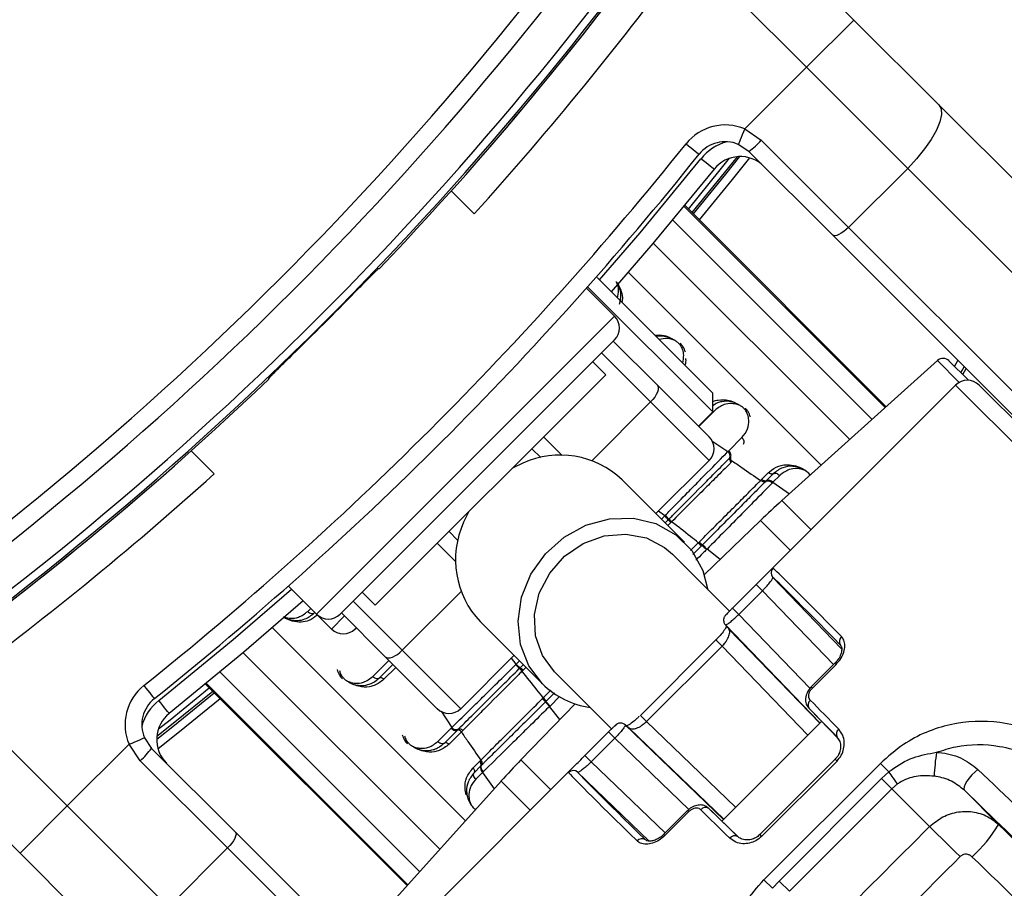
# Paper-space layout '2.5M DUO In-Ground Anchor' of a CAD drawing. Header units: millimetres. Extents: x 20 to 19291, y 40 to 15516.
# Tile 73 of 105: x 6973 to 7091, y 15157 to 15260. Entities that reach past the tile are written whole.
import ezdxf

# ---------------------------------------------------------------- set-up
doc = ezdxf.new("R2010")
doc.units = ezdxf.units.MM

psp = doc.layouts.new('2.5M DUO In-Ground Anchor')

# ---------------------------------------------------------------- linework, layer by layer
at = {"color": 7, "linetype": 'Continuous', "lineweight": 25, "ltscale": 2}
for p, q in [((7058.38, 15274.92), (7072.84, 15260.46)), ((7067.18, 15254.81), (7053.17, 15268.82)), ((7072.84, 15260.46), (7067.18, 15254.81)), ((7072.84, 15260.46), (7083, 15250.31)), ((7059.8, 15247.43), (7067.18, 15254.81)), ((7079.28, 15242.71), (7067.18, 15254.81)), ((7083, 15250.31), (7142.97, 15190.33)), ((7059.8, 15247.43), (7061.77, 15246.08)), ((7060.29, 15244.73), (7059.02, 15245.58)), ((7061.77, 15246.08), (7072.2, 15235.64)), ((7070.31, 15234.71), (7060.29, 15244.73)), ((7072.2, 15235.64), (7079.28, 15242.71)), ((7139.25, 15182.74), (7079.28, 15242.71)), ((7024.71, 15240.01), (7027.45, 15237.26)), ((7076.71, 15214.19), (7052.61, 15238.29)), ((7072.2, 15235.64), (7132.18, 15175.67)), ((7130.28, 15174.74), (7070.31, 15234.71)), ((7016.01, 15230.71), (7016.11, 15230.71)), ((7042.14, 15229.64), (7055.96, 15215.82)), ((7044.23, 15225.01), (7040.86, 15228.38)), ((7040.99, 15228.53), (7055.96, 15213.56)), ((7011.42, 15189.38), (7044.23, 15222.19)), ((7044.08, 15222.04), (7049.32, 15216.81)), ((7043.17, 15218.01), (7041.61, 15219.57)), ((7082.84, 15219.71), (7064.23, 15202.95)), ((7084.21, 15219.67), (7086.54, 15217.35)), ((7085.86, 15218.03), (7086.27, 15218.75)), ((7002.89, 15217.49), (7002.89, 15217.59)), ((7043.17, 15218.01), (7015.59, 15190.44)), ((7049.32, 15216.81), (7055.54, 15210.59)), ((7085, 15216.77), (7062.38, 15194.15)), ((7135.1, 15169.5), (7087.83, 15216.77)), ((7055.96, 15213.56), (7055.96, 15215.82)), ((7055.54, 15207.76), (7048.54, 15214.76)), ((7054.27, 15211.86), (7055.96, 15213.56)), ((7057.88, 15208.93), (7059.46, 15210.5)), ((7035.4, 15208.1), (7034.33, 15209.17)), ((7057.79, 15208.83), (7057.88, 15208.93)), ((6996.34, 15206.15), (6993.59, 15208.9)), ((7055.54, 15207.76), (7049.18, 15201.4)), ((7058.01, 15208.07), (7058.1, 15208.17)), ((7058.26, 15207.63), (7058.17, 15207.54)), ((7058.32, 15207.69), (7058.26, 15207.63)), ((7052.58, 15197.99), (7045.12, 15205.45)), ((7061.69, 15205.36), (7061.84, 15205.51)), ((7061.84, 15205.51), (7062.65, 15206.31)), ((7063.2, 15206.17), (7062.39, 15205.36)), ((7063.98, 15205.98), (7063.16, 15205.15)), ((7062.39, 15205.36), (7062.3, 15205.27)), ((7063.16, 15205.15), (7063.07, 15205.06)), ((7050.22, 15201.14), (7050.29, 15201.2)), ((7050.28, 15200.29), (7050.65, 15200.66)), ((7050.65, 15200.66), (7050.71, 15200.72)), ((7050.71, 15200.72), (7050.75, 15200.77)), ((7051.01, 15200.38), (7050.95, 15200.32)), ((7051.05, 15200.43), (7051.01, 15200.38)), ((7061.67, 15200.57), (7054.97, 15194.1)), ((7024.43, 15199.28), (7025.5, 15198.2)), ((7054.24, 15197.91), (7054.28, 15197.94)), ((7054.28, 15197.94), (7054.34, 15198)), ((7054.67, 15197.59), (7054.63, 15197.55)), ((7054.73, 15197.65), (7054.67, 15197.59)), ((7055.28, 15197.15), (7055.22, 15197.09)), ((7058.02, 15189.67), (7051.14, 15196.55)), ((7071.37, 15185.24), (7063.16, 15193.76)), ((7005.22, 15192.74), (7008.59, 15189.38)), ((7061.15, 15192.92), (7058.32, 15190.09)), ((7061.9, 15192.17), (7061.15, 15192.92)), ((7014.03, 15191.99), (7015.59, 15190.44)), ((7059.07, 15189.34), (7061.9, 15192.17)), ((7059.07, 15189.34), (7058.32, 15190.09)), ((7008.59, 15189.38), (7010.37, 15187.59)), ((7016.79, 15184.28), (7011.56, 15189.52)), ((7013.34, 15187.73), (7013.2, 15187.59)), ((7028.15, 15188.48), (7035.61, 15181.02)), ((7057.48, 15188.09), (7068.79, 15176.35)), ((7056.34, 15186.29), (7047.31, 15177.26)), ((7057.09, 15185.54), (7048.06, 15176.51)), ((7023.01, 15178.06), (7016.79, 15184.28)), ((7018.85, 15185.06), (7025.84, 15178.06)), ((7032.2, 15184.43), (7025.84, 15178.06)), ((7016.1, 15181.73), (7017.73, 15183.35)), ((7032.4, 15183.31), (7032.46, 15183.38)), ((7032.94, 15182.95), (7033.31, 15183.32)), ((7070.57, 15183.49), (7067.75, 15180.66)), ((7067.88, 15180.53), (7070.71, 15183.36)), ((7032.83, 15182.85), (7032.88, 15182.89)), ((7032.88, 15182.89), (7032.94, 15182.95)), ((7033.22, 15182.59), (7033.18, 15182.55)), ((7033.28, 15182.65), (7033.22, 15182.59)), ((7037.05, 15182.47), (7043.88, 15175.64)), ((6995.32, 15180.99), (7019.41, 15156.89)), ((7067.75, 15180.66), (7067.75, 15180.66)), ((6964.78, 15180.43), (6978.79, 15166.42)), ((7039.51, 15178.63), (7033.03, 15171.93)), ((7035.6, 15179.26), (7035.66, 15179.32)), ((7035.66, 15179.32), (7035.7, 15179.36)), ((7036.01, 15178.93), (7035.95, 15178.87)), ((7036.05, 15178.97), (7036.01, 15178.93)), ((7036.51, 15178.38), (7036.45, 15178.32)), ((7071.04, 15174.4), (7067.48, 15178.09)), ((7045.51, 15176.12), (7057.25, 15164.81)), ((7068.98, 15176.53), (7057.07, 15164.62)), ((6973.14, 15160.76), (6958.68, 15175.22)), ((7023.1, 15174.14), (7024.68, 15175.72)), ((7023.88, 15173.95), (7025.43, 15175.5)), ((7025.91, 15175.28), (7024.44, 15173.81)), ((7025.43, 15175.5), (7025.53, 15175.59)), ((7026.07, 15175.43), (7025.91, 15175.28)), ((7040.68, 15172.45), (7043.51, 15175.28)), ((7044.26, 15174.53), (7043.51, 15175.28)), ((6986.18, 15173.8), (6978.79, 15166.42)), ((6987.52, 15171.83), (6986.18, 15173.8)), ((6988.02, 15174.58), (6988.87, 15173.31)), ((7044.26, 15174.53), (7041.43, 15171.7)), ((6988.87, 15173.31), (6998.89, 15163.3)), ((7041.43, 15171.7), (7040.68, 15172.45)), ((6997.96, 15161.4), (6987.52, 15171.83)), ((7027.29, 15170.96), (7028.09, 15171.76)), ((7028.09, 15171.76), (7028.18, 15171.85)), ((7028.18, 15171.85), (7028.24, 15171.91)), ((7028.33, 15171.3), (7028.24, 15171.21)), ((7028.39, 15171.36), (7028.33, 15171.3)), ((7070.61, 15172.02), (7061.58, 15162.99)), ((7070.83, 15171.8), (7061.8, 15162.77)), ((7062.09, 15157.59), (7076.02, 15171.51)), ((7077.04, 15170.49), (7076.02, 15171.51)), ((7039.45, 15171.22), (7016.83, 15148.6)), ((7028.24, 15171.21), (7027.43, 15170.4)), ((7028.45, 15170.44), (7027.63, 15169.62)), ((7028.54, 15170.53), (7028.45, 15170.44)), ((7048.38, 15162.22), (7039.84, 15170.44)), ((7076.16, 15169.7), (7077.04, 15170.49)), ((7030.65, 15169.38), (7013.89, 15150.76)), ((7063.9, 15157.44), (7076.16, 15169.7)), ((7076.16, 15169.7), (7077.38, 15168.47)), ((7078.06, 15169.05), (7077.38, 15168.47)), ((7077.38, 15168.47), (7065.13, 15156.22)), ((7081.9, 15163.96), (7077.38, 15168.47)), ((7090.14, 15164.2), (7086.05, 15168.3)), ((6973.14, 15160.76), (6978.79, 15166.42)), ((6978.79, 15166.42), (6990.89, 15154.33)), ((7052.94, 15165.86), (7050.11, 15163.03)), ((7053.07, 15165.72), (7050.24, 15162.89)), ((7052.94, 15165.86), (7052.94, 15165.86)), ((7059.02, 15162.74), (7055.51, 15166.12)), ((6998.89, 15163.3), (7058.86, 15103.32)), ((6983.3, 15150.6), (6973.14, 15160.76)), ((6997.96, 15161.4), (6990.89, 15154.33)), ((7057.93, 15101.42), (6997.96, 15161.4)), ((7063.11, 15156.57), (7062.09, 15157.59)), ((7063.11, 15156.57), (7063.9, 15157.44)), ((7063.9, 15157.44), (7065.13, 15156.22))]:
    psp.add_line(p, q, dxfattribs=at)
at = {"color": 8, "linetype": 'Continuous', "lineweight": 25, "ltscale": 2}
for p, q in [((7052.52, 15238.17), (7076.6, 15214.09)), ((7076.71, 15214.19), (7052.61, 15238.29)), ((7075.03, 15212.68), (7051.17, 15236.54)), ((7072.34, 15210.26), (7048.84, 15233.76)), ((7068.94, 15207.2), (7045.86, 15230.28)), ((7008.59, 15189.38), (7044.23, 15225.01)), ((7048.54, 15214.76), (7042.67, 15220.63)), ((7085.44, 15217.1), (7082.84, 15219.71)), ((7084.88, 15219.01), (7085.29, 15219.73)), ((7086.02, 15219), (7085.61, 15218.28)), ((7085, 15216.77), (7134.02, 15167.74)), ((7048.54, 15214.76), (7041.52, 15207.73)), ((7056.21, 15213.75), (7054.29, 15211.84)), ((7035.74, 15210.59), (7037.96, 15208.37)), ((7055.85, 15210.12), (7057.79, 15208.83)), ((7063.16, 15205.15), (7065.13, 15203.77)), ((7064.23, 15202.95), (7067.7, 15199.48)), ((7050.22, 15201.14), (7049.49, 15201.71)), ((7049.83, 15200.74), (7050.22, 15201.14)), ((7050.95, 15200.32), (7050.6, 15199.97)), ((7065.24, 15197.01), (7061.67, 15200.57)), ((7025.23, 15195.64), (7023.01, 15197.86)), ((7053.32, 15196.98), (7054.24, 15197.91)), ((7054.63, 15197.55), (7053.58, 15196.5)), ((7056.84, 15195.9), (7055.28, 15197.15)), ((7025.87, 15192.08), (7018.85, 15185.06)), ((7061.9, 15192.17), (7070.41, 15183.33)), ((7012.97, 15190.93), (7018.85, 15185.06)), ((7007.54, 15189.7), (7007.9, 15190.06)), ((7010.37, 15187.59), (7011.93, 15189.15)), ((7067.59, 15180.5), (7059.07, 15189.34)), ((7003.33, 15187.74), (7026.4, 15164.66)), ((7068.77, 15176.32), (7057.9, 15187.59)), ((7057.09, 15185.54), (7056.34, 15186.29)), ((7057.09, 15185.54), (7067.34, 15174.9)), ((6999.84, 15184.76), (7023.34, 15161.26)), ((7015.32, 15181.92), (7017.24, 15183.84)), ((7032.46, 15183.38), (7031.89, 15184.11)), ((7070.57, 15183.49), (7070.71, 15183.36)), ((6997.06, 15182.43), (7020.92, 15158.57)), ((7018.07, 15183), (7016.66, 15181.59)), ((7033.63, 15183), (7033.28, 15182.65)), ((6995.32, 15180.99), (7019.41, 15156.89)), ((7019.51, 15157), (6995.43, 15181.08)), ((7067.75, 15180.66), (7067.88, 15180.53)), ((7035.7, 15179.36), (7036.62, 15180.28)), ((7037.05, 15179.96), (7036.05, 15178.97)), ((7037.65, 15179.52), (7036.51, 15178.38)), ((7037.7, 15176.76), (7036.45, 15178.32)), ((7023.48, 15177.75), (7024.77, 15175.81)), ((7048.06, 15176.51), (7047.31, 15177.26)), ((7048.06, 15176.51), (7058.7, 15166.26)), ((7057.28, 15164.83), (7046.01, 15175.7)), ((7053.12, 15165.99), (7044.26, 15174.53)), ((7036.59, 15168.36), (7033.03, 15171.93)), ((7041.43, 15171.7), (7050.27, 15163.19)), ((7070.61, 15172.02), (7070.83, 15171.8)), ((7028.45, 15170.44), (7029.83, 15168.47)), ((7030.65, 15169.38), (7034.13, 15165.9)), ((7052.94, 15165.86), (7053.07, 15165.72)), ((7050.24, 15162.89), (7050.11, 15163.03)), ((7061.58, 15162.99), (7061.8, 15162.77))]:
    psp.add_line(p, q, dxfattribs=at)
at = {"color": 7, "linetype": 'Continuous', "lineweight": 25, "ltscale": 2, "flags": 128}
for points in [[(7083, 15250.31), (7083.27, 15249.82), (7083.31, 15249.14), (7083.12, 15248.28), (7082.71, 15247.28), (7082.09, 15246.18), (7081.29, 15245.03), (7080.34, 15243.86), (7079.28, 15242.71)], [(7059.8, 15247.43), (7059.65, 15247.07), (7059.5, 15246.72), (7059.37, 15246.4), (7059.25, 15246.12), (7059.15, 15245.89), (7059.08, 15245.72), (7059.04, 15245.62), (7059.02, 15245.58)], [(7052.78, 15245.65), (7053.08, 15245.4), (7053.37, 15245.17), (7053.64, 15244.95), (7053.88, 15244.76), (7054.07, 15244.61), (7054.22, 15244.49), (7054.31, 15244.42), (7054.34, 15244.4)], [(7053.65, 15237.25), (7057.52, 15242), (7059.2, 15244.12)], [(7056.12, 15242.61), (7056.09, 15242.64), (7056, 15242.71), (7055.86, 15242.83), (7055.66, 15242.98), (7055.43, 15243.17), (7055.16, 15243.39), (7054.86, 15243.62), (7054.56, 15243.86)], [(7056.12, 15242.61), (7048.79, 15233.7), (7043.83, 15227.95)], [(7072.2, 15235.64), (7071.92, 15235.38), (7071.63, 15235.14), (7071.34, 15234.94), (7071.06, 15234.79), (7070.81, 15234.68), (7070.6, 15234.64), (7070.43, 15234.65), (7070.31, 15234.71)], [(7049.32, 15216.81), (7049.42, 15216.66), (7049.46, 15216.46), (7049.44, 15216.21), (7049.36, 15215.94), (7049.22, 15215.65), (7049.04, 15215.35), (7048.81, 15215.04), (7048.54, 15214.76)], [(7033.25, 15207.43), (7032.1, 15206.88), (7031.95, 15206.8)], [(7026.8, 15201.65), (7026.72, 15201.5), (7026.17, 15200.36)], [(7035.61, 15181.02), (7033.98, 15183.19), (7032.98, 15185.75), (7032.69, 15188.54), (7033.11, 15191.4), (7034.22, 15194.14), (7035.95, 15196.58), (7038.19, 15198.59), (7040.81, 15200.02), (7043.63, 15200.79), (7046.48, 15200.85), (7049.18, 15200.2), (7051.56, 15198.88), (7053.47, 15196.97), (7054.79, 15194.59), (7055.39, 15192.3)], [(7037.05, 15182.47), (7035.6, 15184.43), (7034.79, 15186.78), (7034.66, 15189.33), (7035.23, 15191.89), (7036.47, 15194.27), (7038.26, 15196.3), (7040.49, 15197.83), (7042.99, 15198.74), (7045.56, 15198.96), (7048.03, 15198.49), (7050.21, 15197.35), (7051.14, 15196.55)], [(7007, 15190.96), (6999.9, 15184.81), (6990.99, 15177.48)], [(7016.79, 15184.28), (7016.95, 15184.18), (7017.15, 15184.14), (7017.39, 15184.16), (7017.66, 15184.24), (7017.95, 15184.38), (7018.26, 15184.56), (7018.56, 15184.79), (7018.85, 15185.06)], [(6987.95, 15180.83), (6988.2, 15180.52), (6988.43, 15180.23), (6988.65, 15179.96), (6988.84, 15179.72), (6988.99, 15179.53), (6989.11, 15179.38), (6989.18, 15179.29), (6989.2, 15179.26)], [(6989.48, 15174.4), (6991.6, 15176.08), (6996.35, 15179.95)], [(6990.99, 15177.48), (6990.96, 15177.51), (6990.89, 15177.6), (6990.78, 15177.74), (6990.62, 15177.94), (6990.43, 15178.17), (6990.22, 15178.44), (6989.98, 15178.74), (6989.74, 15179.04)], [(7045.51, 15176.12), (7045.39, 15176.22), (7045.31, 15176.26)], [(6986.18, 15173.8), (6986.53, 15173.95), (6986.88, 15174.1), (6987.2, 15174.23), (6987.48, 15174.35), (6987.71, 15174.45), (6987.88, 15174.52), (6987.98, 15174.56), (6988.02, 15174.58)], [(7087.68, 15170.79), (7087.31, 15170.48), (7086.94, 15170.13), (7086.61, 15169.75), (7086.33, 15169.37), (7086.13, 15169.01), (7086.01, 15168.7), (7085.98, 15168.46), (7086.05, 15168.3)], [(6998.89, 15163.3), (6998.96, 15163.17), (6998.97, 15163), (6998.92, 15162.79), (6998.82, 15162.54), (6998.66, 15162.26), (6998.46, 15161.98), (6998.22, 15161.68), (6997.96, 15161.4)], [(7085.53, 15160.36), (7084.95, 15160.94), (7084.38, 15161.51), (7083.82, 15162.06), (7083.31, 15162.57), (7082.85, 15163.02), (7082.46, 15163.41), (7082.14, 15163.73), (7081.9, 15163.96)]]:
    psp.add_lwpolyline(points, dxfattribs=at)
at = {"color": 8, "linetype": 'Continuous', "lineweight": 25, "ltscale": 2, "flags": 128}
for points in [[(7042.42, 15229.37), (7047.27, 15235), (7054.56, 15243.86)], [(7053.06, 15237.84), (7056.87, 15242.52), (7057.97, 15243.91)], [(7058.87, 15244.1), (7057.32, 15242.16), (7053.48, 15237.42)], [(7060.35, 15243.96), (7058.3, 15241.38), (7054.36, 15236.54)], [(6989.74, 15179.04), (6998.61, 15186.34), (7005.59, 15192.38)], [(6996.18, 15180.13), (6991.44, 15176.28), (6989.5, 15174.73)], [(6989.69, 15175.63), (6991.08, 15176.73), (6995.76, 15180.54)], [(6997.06, 15179.24), (6992.22, 15175.3), (6989.64, 15173.25)]]:
    psp.add_lwpolyline(points, dxfattribs=at)
at = {"color": 7, "linetype": 'Continuous', "lineweight": 25, "ltscale": 4}
for centre, radius, start, end in [((6917.23, 15316.37), 200, 335.6403, 135), ((6917.23, 15316.37), 198, 335.8585, 135), ((6917.23, 15316.37), 195.21, 336.1709, 135), ((6726.73, 15506.87), 392.33, 303.6328, 326.3672), ((6726.73, 15506.87), 394.42, 303.6328, 326.3672), ((6726.73, 15506.87), 398.86, 303.6328, 326.3672), ((6726.73, 15506.87), 399.78, 303.6328, 326.3672), ((6726.73, 15506.87), 400, 316.3385, 326.3672), ((6726.73, 15506.87), 400, 319.1474, 326.3672), ((6727.56, 15507.97), 404, 317.9276, 323.7036), ((7057.46, 15241.9), 6, 67.0417, 141.3565), ((6729.42, 15504.18), 414, 308.6435, 321.3565), ((7057.46, 15241.9), 4, 67.0417, 141.3565), ((7053.83, 15253.31), 10.74, 306.9675, 317.6611), ((6729.42, 15504.18), 416, 308.6435, 321.3565), ((7059.25, 15240.12), 4, 45, 141.3565), ((6726.73, 15506.87), 399.86, 314.2444, 315.7556), ((7042.81, 15223.6), 2, 315, 45), ((7083.51, 15218.97), 1, 45, 132), ((6726.73, 15506.87), 400, 303.6328, 313.6615), ((7086.41, 15215.35), 2, 45, 135), ((7054.13, 15209.17), 2, 315, 45), ((7037.73, 15197.7), 10.71, 46.3212, 114.7527), ((7057.37, 15208.3), 0.677, 340.617, 51.7907), ((7058.46, 15207.92), 0.483, 161.042, 231.8822), ((6725.63, 15506.04), 404, 306.2964, 312.0724), ((7062.22, 15205.81), 0.482, 218.7763, 291.0589), ((7062.63, 15204.73), 0.675, 38.7766, 111.0588), ((6726.73, 15506.87), 400, 303.6328, 310.8526), ((7131.14, 15128.64), 100, 132, 134), ((7048.16, 15198.89), 3.05, 35.4276, 47.434), ((7052.42, 15201.93), 2.18, 215.4327, 227.4329), ((7052.51, 15202.02), 2.16, 215.5381, 227.6215), ((7035.99, 15195.89), 10.78, 155.5129, 223.4132), ((7056.74, 15200.25), 3.43, 223.2114, 232.037), ((7056.58, 15200.11), 3.07, 223.2011, 233.0516), ((7051.81, 15193.89), 4.76, 43.2831, 52.1847), ((7063.74, 15194.31), 0.8, 134.9925, 224.0203), ((7010, 15190.79), 2, 225, 315), ((7058.05, 15188.65), 0.799, 200.2936, 224.0717), ((7011.79, 15189.01), 2, 225, 315), ((7071.83, 15186.11), 0.732, 129.0814, 216.5349), ((7034.71, 15185.44), 3.05, 222.566, 234.5724), ((7031.58, 15181.09), 2.16, 42.3785, 54.4619), ((7031.68, 15181.18), 2.18, 42.5671, 54.5673), ((6991.7, 15176.14), 6, 128.6435, 202.9583), ((7042.69, 15188.2), 10.08, 225.3858, 262.0944), ((6991.7, 15176.14), 4, 128.6435, 202.9583), ((7033.5, 15177.02), 3.07, 36.9484, 46.7989), ((7033.35, 15176.86), 3.43, 37.963, 46.7886), ((7039.72, 15181.79), 4.76, 217.8153, 226.7169), ((7068.08, 15178.5), 0.721, 127.7366, 214.2899), ((6993.48, 15174.36), 4, 128.6435, 225), ((7024.43, 15179.48), 2, 225, 315), ((7025.3, 15176.23), 0.677, 218.2093, 289.383), ((7025.69, 15175.14), 0.483, 38.1178, 108.958), ((7071.45, 15175.01), 0.708, 125.5262, 209.71), ((6980.29, 15179.77), 10.74, 312.3389, 323.0325), ((7111.95, 15168.43), 29.56, 171.4279, 176.9775), ((7027.79, 15171.38), 0.482, 338.9411, 51.2237), ((7027.94, 15171.53), 0.484, 339.2731, 51.0788), ((7104.96, 15102.46), 100, 136, 138), ((7028.87, 15170.97), 0.675, 158.9412, 231.2234), ((7039.29, 15169.86), 0.8, 45.9797, 135.0075), ((7005.58, 15118.58), 88.32, 34.8462, 35.9962), ((7055.1, 15165.53), 0.721, 55.7101, 142.2634), ((7076.35, 15172.31), 16, 311.5755, 329.5637), ((7047.49, 15161.77), 0.732, 53.4651, 140.9186), ((7058.59, 15162.15), 0.708, 60.29, 144.4738)]:
    psp.add_arc(centre, radius, start, end, dxfattribs=at)
at = {"color": 8, "linetype": 'Continuous', "lineweight": 25, "ltscale": 4}
for centre, radius, start, end in [((6917.23, 15316.37), 194.87, 336.2097, 135), ((6917.23, 15316.37), 193.87, 336.3244, 135), ((7059.25, 15240.12), 6, 105.5484, 141.3565), ((6993.48, 15174.36), 6, 128.6435, 164.4516)]:
    psp.add_arc(centre, radius, start, end, dxfattribs=at)
at = {"color": 7, "linetype": 'Continuous', "lineweight": 25, "ltscale": 4}
for centre, major_axis, ratio, start_param, end_param in [((7102.09, 15154.66), (-38.96, 40.24), 0.005875, 5.626874, 6.242584), ((7101.51, 15154.11), (-38.39, 39.67), 0.00596, 5.626876, 6.242587), ((7095.86, 15148.45), (-38.39, 39.67), 0.00596, 0.035959, 0.157912), ((7096.43, 15149.01), (-38.96, 40.24), 0.005875, 5.428363, 5.550316), ((7095.86, 15148.45), (-38.39, 39.67), 0.00596, 5.428366, 5.550319), ((7085.15, 15137.75), (39.67, -38.39), 0.00596, 2.983681, 3.105634), ((7078.94, 15131.51), (40.24, -38.96), 0.005875, 3.182194, 3.797904), ((7079.49, 15132.09), (39.67, -38.39), 0.00596, 3.182191, 3.797901), ((7084.59, 15137.17), (40.24, -38.96), 0.005875, 3.874462, 3.996415), ((7085.15, 15137.75), (39.67, -38.39), 0.00596, 3.874459, 3.996412), ((7072.65, 15183.68), (233.7, -226.11), 0.005671, 4.792781, 4.908167), ((3706.69, 11933.39), (13167.79, 13167.79), 0.005673, 4.964966, 4.965927), ((3710.04, 11930.05), (13164.51, 13171.2), 0.005761, 4.964964, 4.965926), ((7069.17, 15180.09), (237.18, -229.7), 0.005499, 4.792789, 4.896869)]:
    psp.add_ellipse(centre, major_axis=major_axis, ratio=ratio, start_param=start_param, end_param=end_param, dxfattribs=at)
at = {"color": 7, "linetype": 'Continuous', "lineweight": 25, "ltscale": 2}
for points, knots in [([(7013.18, 15227.88), (7013.5, 15228.2), (7014.12, 15228.84), (7014.97, 15229.7), (7015.6, 15230.34), (7015.94, 15230.66), (7015.99, 15230.69), (7016.01, 15230.71)], [0, 0, 0, 0, 0.217098, 0.434208, 0.651278, 0.868329, 1, 1, 1, 1]), ([(7044.83, 15226.46), (7044.92, 15226.84), (7045.07, 15227.46), (7044.86, 15228.37), (7044.62, 15228.91), (7044.45, 15229.12), (7044.42, 15229.15)], [0, 0, 0, 0, 0.45692, 0.767865, 0.959152, 1, 1, 1, 1]), ([(7051.34, 15222.19), (7051.28, 15222.22), (7050.99, 15222.39), (7050.26, 15222.63), (7049.61, 15222.67), (7049.24, 15222.57), (7049.22, 15222.56)], [0, 0, 0, 0, 0.081368, 0.395277, 0.980233, 1, 1, 1, 1]), ([(7052.69, 15220.72), (7052.62, 15220.95), (7052.48, 15221.34), (7052.19, 15221.67), (7052.07, 15221.81)], [0, 0, 0, 0, 0.582959, 1, 1, 1, 1]), ([(7002.89, 15217.59), (7002.93, 15217.63), (7002.99, 15217.72), (7003.49, 15218.22), (7004.22, 15218.95), (7005.01, 15219.73), (7005.53, 15220.23), (7005.73, 15220.42)], [0, 0, 0, 0, 0.217032, 0.434111, 0.65113, 0.868187, 1, 1, 1, 1]), ([(7052.67, 15219.12), (7052.72, 15219.32), (7052.79, 15219.58), (7052.76, 15219.88), (7052.75, 15219.96)], [0, 0, 0, 0, 0.746065, 1, 1, 1, 1]), ([(7059.12, 15214.41), (7059.06, 15214.44), (7058.77, 15214.61), (7058.03, 15214.86), (7057.23, 15214.85), (7056.46, 15214.67), (7056.15, 15214.43), (7055.96, 15214.29)], [0, 0, 0, 0, 0.05025, 0.244095, 0.605316, 0.77277, 1, 1, 1, 1]), ([(7059.46, 15210.5), (7059.72, 15210.83), (7060.17, 15211.42), (7060.32, 15212.42), (7060.2, 15213.17), (7059.96, 15213.67), (7059.67, 15214.03), (7059.31, 15214.3), (7058.82, 15214.5), (7058.12, 15214.61), (7057.15, 15214.48), (7056.56, 15214.02), (7056.21, 15213.75)], [0, 0, 0, 0, 0.181551, 0.323795, 0.408852, 0.462296, 0.504185, 0.545985, 0.600558, 0.677304, 0.807905, 1, 1, 1, 1]), ([(7060.47, 15212.95), (7060.39, 15213.17), (7060.26, 15213.56), (7059.97, 15213.89), (7059.84, 15214.03)], [0, 0, 0, 0, 0.5829546, 1, 1, 1, 1]), ([(7059.65, 15209.72), (7059.67, 15209.75), (7059.72, 15209.85), (7059.72, 15210.05), (7059.64, 15210.29), (7059.52, 15210.43), (7059.46, 15210.5)], [0, 0, 0, 0, 0.161103, 0.440723, 0.720357, 1, 1, 1, 1]), ([(7058.1, 15208.17), (7058.12, 15208.2), (7058.16, 15208.29), (7058.15, 15208.48), (7058.06, 15208.72), (7057.94, 15208.86), (7057.88, 15208.93)], [0, 0, 0, 0, 0.161186, 0.44079, 0.720409, 1, 1, 1, 1]), ([(7050.29, 15201.2), (7050.48, 15201.4), (7051.38, 15202.32), (7052.76, 15203.71), (7054.23, 15205.21), (7055.91, 15206.92), (7056.99, 15208.02), (7057.79, 15208.83)], [0, 0, 0, 0, 0.07106, 0.328707, 0.508594, 0.637825, 1, 1, 1, 1]), ([(7050.75, 15200.77), (7050.89, 15200.9), (7052.22, 15202.25), (7054.1, 15204.13), (7056.37, 15206.42), (7057.41, 15207.47), (7058.01, 15208.07)], [0, 0, 0, 0, 0.051672, 0.505067, 0.717511, 1, 1, 1, 1]), ([(7058.1, 15208.17), (7058.09, 15208.13), (7058.06, 15208.06), (7058.08, 15207.91), (7058.14, 15207.76), (7058.22, 15207.67), (7058.26, 15207.63)], [0, 0, 0, 0, 0.250027, 0.499987, 0.750015, 1, 1, 1, 1]), ([(7058.17, 15207.54), (7058.12, 15207.49), (7057.56, 15206.93), (7056.5, 15205.87), (7054.21, 15203.58), (7052.36, 15201.73), (7051.05, 15200.43)], [0, 0, 0, 0, 0.021195, 0.282969, 0.495587, 1, 1, 1, 1]), ([(7058.32, 15207.69), (7058.7, 15207.43), (7059.83, 15206.66), (7060.95, 15205.88), (7061.69, 15205.36)], [0, 0, 0, 0, 0.336525, 1, 1, 1, 1]), ([(7062.65, 15206.31), (7062.68, 15206.34), (7063.03, 15206.68), (7063.8, 15207.14), (7064.99, 15207.33), (7066.03, 15207.09), (7066.64, 15206.83), (7066.86, 15206.65), (7066.87, 15206.63)], [0, 0, 0, 0, 0.034089, 0.345996, 0.646826, 0.854082, 0.988685, 1, 1, 1, 1]), ([(7067.61, 15206), (7067.56, 15206.07), (7067.38, 15206.3), (7066.96, 15206.61), (7066.3, 15206.95), (7065.37, 15207.12), (7064.22, 15206.96), (7063.56, 15206.45), (7063.2, 15206.17)], [0, 0, 0, 0, 0.041145, 0.143068, 0.249868, 0.424135, 0.6896, 1, 1, 1, 1]), ([(7063.2, 15206.17), (7063.16, 15206.15), (7063.09, 15206.12), (7062.93, 15206.13), (7062.78, 15206.2), (7062.69, 15206.27), (7062.65, 15206.31)], [0, 0, 0, 0, 0.249977, 0.500012, 0.750007, 1, 1, 1, 1]), ([(7063.2, 15206.17), (7063.24, 15206.19), (7063.33, 15206.23), (7063.53, 15206.24), (7063.77, 15206.15), (7063.91, 15206.03), (7063.98, 15205.98)], [0, 0, 0, 0, 0.161103, 0.440723, 0.720357, 1, 1, 1, 1]), ([(7054.34, 15198), (7054.44, 15198.11), (7055.8, 15199.46), (7057.69, 15201.35), (7059.9, 15203.56), (7061, 15204.67), (7061.6, 15205.27), (7061.7, 15205.36)], [0, 0, 0, 0, 0.038421, 0.501138, 0.704056, 0.953619, 1, 1, 1, 1]), ([(7062.3, 15205.27), (7062.19, 15205.15), (7061.56, 15204.52), (7060.41, 15203.36), (7058.06, 15200.99), (7056.11, 15199.04), (7054.73, 15197.65)], [0, 0, 0, 0, 0.055685, 0.303138, 0.504231, 1, 1, 1, 1]), ([(7063.07, 15205.06), (7062.33, 15204.3), (7061.2, 15203.15), (7058.61, 15200.52), (7056.7, 15198.59), (7055.28, 15197.15)], [0, 0, 0, 0, 0.331864, 0.504238, 1, 1, 1, 1]), ([(7062.3, 15205.27), (7062.26, 15205.25), (7062.17, 15205.21), (7062.01, 15205.21), (7061.84, 15205.26), (7061.74, 15205.33), (7061.7, 15205.36)], [0, 0, 0, 0, 0.250051, 0.50008, 0.750056, 1, 1, 1, 1]), ([(7062.3, 15205.27), (7062.34, 15205.29), (7062.43, 15205.33), (7062.62, 15205.33), (7062.86, 15205.24), (7063, 15205.12), (7063.07, 15205.06)], [0, 0, 0, 0, 0.161013, 0.440655, 0.720336, 1, 1, 1, 1]), ([(7050.71, 15200.72), (7050.71, 15200.73), (7050.7, 15200.75), (7050.62, 15200.85), (7050.48, 15201.01), (7050.35, 15201.14), (7050.29, 15201.21)], [0, 0, 0, 0, 0.16105, 0.440693, 0.720346, 1, 1, 1, 1]), ([(7050.71, 15200.72), (7050.71, 15200.71), (7050.72, 15200.69), (7050.79, 15200.61), (7050.89, 15200.51), (7050.97, 15200.42), (7051.01, 15200.38)], [0, 0, 0, 0, 0.250008, 0.499959, 0.749997, 1, 1, 1, 1]), ([(7054.24, 15197.91), (7053.93, 15198.16), (7052.87, 15199), (7051.8, 15199.84), (7051.05, 15200.43)], [0, 0, 0, 0, 0.297159, 1, 1, 1, 1]), ([(7054.28, 15197.94), (7054.32, 15197.9), (7054.41, 15197.82), (7054.53, 15197.71), (7054.62, 15197.63), (7054.66, 15197.6), (7054.67, 15197.59)], [0, 0, 0, 0, 0.250013, 0.500014, 0.749973, 1, 1, 1, 1]), ([(7055.22, 15197.09), (7055.16, 15197.16), (7055.02, 15197.29), (7054.84, 15197.45), (7054.73, 15197.56), (7054.69, 15197.58), (7054.67, 15197.59)], [0, 0, 0, 0, 0.279611, 0.559251, 0.838836, 1, 1, 1, 1]), ([(7062.84, 15194.61), (7062.79, 15194.55), (7062.62, 15194.4), (7062.14, 15193.91), (7061.6, 15193.36), (7061.26, 15193.03), (7061.15, 15192.92)], [0, 0, 0, 0, 0.176442, 0.519189, 0.844608, 1, 1, 1, 1]), ([(7061.9, 15192.17), (7061.98, 15192.25), (7062.22, 15192.49), (7062.59, 15192.91), (7062.93, 15193.35), (7063.15, 15193.66), (7063.16, 15193.73), (7063.16, 15193.76)], [0, 0, 0, 0, 0.1005119, 0.3122081, 0.5376393, 0.7684746, 1, 1, 1, 1]), ([(7058.32, 15190.09), (7058.28, 15190.05), (7058.14, 15189.91), (7057.99, 15189.75), (7057.91, 15189.68), (7057.91, 15189.67)], [0, 0, 0, 0, 0.294877, 0.964291, 1, 1, 1, 1]), ([(7004.63, 15189.05), (7004.66, 15189.03), (7004.9, 15188.86), (7005.51, 15188.66), (7006.36, 15188.57), (7007.4, 15188.78), (7007.97, 15189.23), (7008.32, 15189.5)], [0, 0, 0, 0, 0.019593, 0.1741092, 0.4023424, 0.6370356, 1, 1, 1, 1]), ([(7007.54, 15189.7), (7007.61, 15189.64), (7007.75, 15189.52), (7008, 15189.44), (7008.2, 15189.44), (7008.29, 15189.49), (7008.32, 15189.5)], [0, 0, 0, 0, 0.279643, 0.559277, 0.838897, 1, 1, 1, 1]), ([(7057.91, 15189.67), (7057.85, 15189.61), (7057.7, 15189.45), (7057.55, 15189.29), (7057.45, 15189.19), (7057.37, 15189.07), (7057.29, 15188.91), (7057.25, 15188.72), (7057.25, 15188.52), (7057.3, 15188.41), (7057.32, 15188.37)], [0, 0, 0, 0, 0.139699, 0.383884, 0.54836, 0.637244, 0.712294, 0.816342, 0.943624, 1, 1, 1, 1]), ([(7057.48, 15188.09), (7057.52, 15188.09), (7057.59, 15188.09), (7057.92, 15188.31), (7058.36, 15188.67), (7058.76, 15189.04), (7059, 15189.27), (7059.07, 15189.34)], [0, 0, 0, 0, 0.22975, 0.461982, 0.689004, 0.904493, 1, 1, 1, 1]), ([(7057.62, 15187.92), (7057.58, 15187.85), (7057.47, 15187.64), (7057.12, 15187.15), (7056.69, 15186.65), (7056.42, 15186.38), (7056.33, 15186.29)], [0, 0, 0, 0, 0.212611, 0.561271, 0.85916, 1, 1, 1, 1]), ([(7057.09, 15185.54), (7057.12, 15185.58), (7057.28, 15185.74), (7057.45, 15185.96), (7057.72, 15186.35), (7057.94, 15186.81), (7058.05, 15187.32), (7057.95, 15187.5), (7057.9, 15187.59)], [0, 0, 0, 0, 0.03755, 0.192537, 0.235302, 0.47398, 0.735498, 1, 1, 1, 1]), ([(7070.71, 15183.36), (7070.91, 15183.59), (7071.31, 15184.04), (7071.67, 15184.84), (7071.8, 15185.61), (7071.69, 15186.26), (7071.47, 15186.55), (7071.37, 15186.68)], [0, 0, 0, 0, 0.199746, 0.399856, 0.607028, 0.826548, 1, 1, 1, 1]), ([(7071.25, 15185.63), (7071.3, 15185.58), (7071.39, 15185.49), (7071.41, 15185.01), (7071.24, 15184.43), (7070.95, 15183.89), (7070.66, 15183.61), (7070.56, 15183.5)], [0, 0, 0, 0, 0.239047, 0.46321, 0.666587, 0.879854, 1, 1, 1, 1]), ([(7024.77, 15175.81), (7025.59, 15176.61), (7026.69, 15177.69), (7028.4, 15179.38), (7029.89, 15180.85), (7031.29, 15182.22), (7032.2, 15183.12), (7032.4, 15183.31)], [0, 0, 0, 0, 0.363105, 0.492333, 0.672218, 0.929868, 1, 1, 1, 1]), ([(7032.88, 15182.89), (7032.87, 15182.89), (7032.85, 15182.9), (7032.75, 15182.98), (7032.59, 15183.12), (7032.46, 15183.25), (7032.4, 15183.31)], [0, 0, 0, 0, 0.161044, 0.440668, 0.720339, 1, 1, 1, 1]), ([(7011.06, 15182.73), (7011.14, 15182.5), (7011.27, 15182.11), (7011.56, 15181.78), (7011.68, 15181.64)], [0, 0, 0, 0, 0.5829546, 1, 1, 1, 1]), ([(7015.32, 15181.92), (7015.39, 15181.86), (7015.53, 15181.74), (7015.78, 15181.66), (7015.97, 15181.66), (7016.07, 15181.71), (7016.1, 15181.73)], [0, 0, 0, 0, 0.279643, 0.559277, 0.838897, 1, 1, 1, 1]), ([(7025.53, 15175.59), (7025.57, 15175.64), (7026.15, 15176.21), (7027.25, 15177.3), (7029.59, 15179.63), (7031.5, 15181.52), (7032.83, 15182.85)], [0, 0, 0, 0, 0.022107, 0.283649, 0.496207, 1, 1, 1, 1]), ([(7033.18, 15182.55), (7033.04, 15182.42), (7031.74, 15181.11), (7029.91, 15179.28), (7027.68, 15177.05), (7026.65, 15176.02), (7026.07, 15175.43)], [0, 0, 0, 0, 0.050673, 0.503818, 0.716324, 1, 1, 1, 1]), ([(7032.88, 15182.89), (7032.89, 15182.89), (7032.91, 15182.88), (7032.99, 15182.81), (7033.09, 15182.71), (7033.18, 15182.63), (7033.22, 15182.59)], [0, 0, 0, 0, 0.250018, 0.4999855, 0.7499901, 1, 1, 1, 1]), ([(7035.7, 15179.36), (7035.45, 15179.67), (7034.6, 15180.73), (7033.76, 15181.8), (7033.18, 15182.55)], [0, 0, 0, 0, 0.297159, 1, 1, 1, 1]), ([(7012.41, 15181.26), (7012.47, 15181.23), (7012.76, 15181.06), (7013.49, 15180.81), (7014.3, 15180.82), (7015.27, 15181.07), (7015.75, 15181.45), (7016.1, 15181.73)], [0, 0, 0, 0, 0.041439, 0.201296, 0.49918, 0.637273, 1, 1, 1, 1]), ([(7016.66, 15181.59), (7016.29, 15181.29), (7015.77, 15180.89), (7014.72, 15180.62), (7013.82, 15180.63), (7012.98, 15180.93), (7012.64, 15181.12), (7012.57, 15181.17)], [0, 0, 0, 0, 0.3508183, 0.4854244, 0.7839871, 0.9541962, 1, 1, 1, 1]), ([(7016.66, 15181.59), (7016.62, 15181.62), (7016.53, 15181.7), (7016.37, 15181.76), (7016.22, 15181.78), (7016.14, 15181.74), (7016.1, 15181.73)], [0, 0, 0, 0, 0.249994, 0.499991, 0.750014, 1, 1, 1, 1]), ([(7067.76, 15180.65), (7067.7, 15180.6), (7067.45, 15180.37), (7067.16, 15179.83), (7067.02, 15179.15), (7067.14, 15178.52), (7067.38, 15178.23), (7067.49, 15178.1)], [0, 0, 0, 0, 0.082151, 0.328988, 0.59348, 0.813638, 1, 1, 1, 1]), ([(7067.63, 15179.07), (7067.58, 15179.13), (7067.48, 15179.27), (7067.42, 15179.56), (7067.47, 15179.89), (7067.62, 15180.23), (7067.8, 15180.43), (7067.88, 15180.53)], [0, 0, 0, 0, 0.183027, 0.400055, 0.604405, 0.802386, 1, 1, 1, 1]), ([(7028.24, 15171.91), (7028.34, 15172), (7028.93, 15172.6), (7030.04, 15173.71), (7032.34, 15176), (7034.25, 15177.91), (7035.6, 15179.26)], [0, 0, 0, 0, 0.046605, 0.296293, 0.499312, 1, 1, 1, 1]), ([(7035.95, 15178.87), (7035.85, 15178.76), (7034.46, 15177.38), (7032.52, 15175.45), (7030.25, 15173.2), (7029.11, 15172.07), (7028.49, 15171.45), (7028.39, 15171.36)], [0, 0, 0, 0, 0.0381827, 0.5006659, 0.7036208, 0.9533684, 1, 1, 1, 1]), ([(7036.45, 15178.32), (7036.22, 15178.1), (7035.28, 15177.17), (7033.85, 15175.76), (7032.37, 15174.29), (7030.58, 15172.53), (7029.42, 15171.39), (7028.54, 15170.53)], [0, 0, 0, 0, 0.0787019, 0.3245885, 0.4966859, 0.6200328, 1, 1, 1, 1]), ([(7035.66, 15179.32), (7035.7, 15179.28), (7035.78, 15179.19), (7035.89, 15179.08), (7035.98, 15178.98), (7036, 15178.94), (7036.01, 15178.93)], [0, 0, 0, 0, 0.250014, 0.500044, 0.750054, 1, 1, 1, 1]), ([(7036.51, 15178.38), (7036.44, 15178.45), (7036.31, 15178.58), (7036.15, 15178.76), (7036.05, 15178.87), (7036.02, 15178.91), (7036.01, 15178.93)], [0, 0, 0, 0, 0.279621, 0.559221, 0.838828, 1, 1, 1, 1]), ([(7047.17, 15177.14), (7047.08, 15177.05), (7046.79, 15176.77), (7046.32, 15176.38), (7045.84, 15176.06), (7045.67, 15175.97), (7045.59, 15175.94)], [0, 0, 0, 0, 0.148769, 0.440054, 0.755846, 1, 1, 1, 1]), ([(7045.31, 15176.26), (7045.24, 15176.29), (7045.11, 15176.34), (7044.9, 15176.35), (7044.73, 15176.32), (7044.6, 15176.27), (7044.5, 15176.21), (7044.44, 15176.16), (7044.34, 15176.08), (7044.19, 15175.94), (7043.91, 15175.67), (7043.67, 15175.44), (7043.54, 15175.31), (7043.51, 15175.28)], [0, 0, 0, 0, 0.080209, 0.157444, 0.223376, 0.278711, 0.322204, 0.361949, 0.422425, 0.621193, 0.797335, 0.954411, 1, 1, 1, 1]), ([(7045.51, 15176.12), (7045.51, 15176.08), (7045.51, 15176.01), (7045.29, 15175.68), (7044.93, 15175.25), (7044.56, 15174.84), (7044.33, 15174.6), (7044.26, 15174.53)], [0, 0, 0, 0, 0.22975, 0.461982, 0.689004, 0.904493, 1, 1, 1, 1]), ([(7048.06, 15176.51), (7048.03, 15176.48), (7047.86, 15176.32), (7047.64, 15176.15), (7047.25, 15175.88), (7046.79, 15175.66), (7046.28, 15175.55), (7046.1, 15175.65), (7046.01, 15175.7)], [0, 0, 0, 0, 0.03755, 0.192537, 0.235302, 0.47398, 0.735498, 1, 1, 1, 1]), ([(7105.53, 15168.82), (7104.19, 15169.86), (7101.51, 15171.94), (7096.51, 15174.82), (7090.75, 15176.72), (7084.37, 15176.5), (7079.37, 15174.48), (7076.91, 15172.31), (7076.02, 15171.51)], [0, 0, 0, 0, 0.151687, 0.303172, 0.526487, 0.711727, 0.894442, 1, 1, 1, 1]), ([(7018.84, 15174.95), (7018.91, 15174.72), (7019.04, 15174.33), (7019.34, 15174), (7019.46, 15173.87)], [0, 0, 0, 0, 0.582959, 1, 1, 1, 1]), ([(7024.68, 15175.72), (7024.68, 15175.72), (7024.71, 15175.75), (7024.74, 15175.78), (7024.77, 15175.81)], [0, 0, 0, 0, 0.009606, 1, 1, 1, 1]), ([(7024.68, 15175.72), (7024.75, 15175.66), (7024.88, 15175.54), (7025.12, 15175.45), (7025.31, 15175.44), (7025.4, 15175.48), (7025.43, 15175.5)], [0, 0, 0, 0, 0.279613, 0.559253, 0.83888, 1, 1, 1, 1]), ([(7025.91, 15175.28), (7025.87, 15175.32), (7025.79, 15175.41), (7025.66, 15175.49), (7025.53, 15175.53), (7025.47, 15175.51), (7025.43, 15175.5)], [0, 0, 0, 0, 0.249972, 0.499961, 0.750003, 1, 1, 1, 1]), ([(7025.91, 15175.28), (7026.17, 15174.9), (7026.94, 15173.77), (7027.72, 15172.65), (7028.24, 15171.91)], [0, 0, 0, 0, 0.336503, 1, 1, 1, 1]), ([(7070.83, 15171.8), (7071.01, 15172.02), (7071.38, 15172.46), (7071.66, 15173.26), (7071.73, 15174.09), (7071.55, 15174.93), (7071.21, 15175.37), (7071.04, 15175.59)], [0, 0, 0, 0, 0.178375, 0.356814, 0.547913, 0.766995, 1, 1, 1, 1]), ([(7020.19, 15173.49), (7020.25, 15173.45), (7020.54, 15173.29), (7021.27, 15173.03), (7022.08, 15173.04), (7023.05, 15173.29), (7023.53, 15173.67), (7023.88, 15173.95)], [0, 0, 0, 0, 0.041436, 0.201294, 0.499179, 0.637272, 1, 1, 1, 1]), ([(7024.44, 15173.81), (7024.07, 15173.51), (7023.55, 15173.11), (7022.5, 15172.84), (7021.6, 15172.85), (7020.76, 15173.15), (7020.42, 15173.35), (7020.35, 15173.39)], [0, 0, 0, 0, 0.3508186, 0.4854248, 0.7839893, 0.9541986, 1, 1, 1, 1]), ([(7023.1, 15174.14), (7023.17, 15174.08), (7023.31, 15173.96), (7023.56, 15173.88), (7023.75, 15173.88), (7023.85, 15173.93), (7023.88, 15173.95)], [0, 0, 0, 0, 0.279643, 0.559277, 0.838897, 1, 1, 1, 1]), ([(7024.44, 15173.81), (7024.39, 15173.85), (7024.31, 15173.92), (7024.15, 15173.98), (7024, 15174), (7023.92, 15173.96), (7023.88, 15173.95)], [0, 0, 0, 0, 0.249993, 0.499988, 0.750023, 1, 1, 1, 1]), ([(7070.83, 15174.59), (7070.96, 15174.46), (7071.21, 15174.18), (7071.29, 15173.5), (7071.15, 15172.84), (7070.9, 15172.33), (7070.67, 15172.11), (7070.59, 15172.04)], [0, 0, 0, 0, 0.262974, 0.529338, 0.738409, 0.908128, 1, 1, 1, 1]), ([(7082.72, 15172.84), (7083.49, 15173.09), (7085.94, 15173.88), (7090.7, 15173.8), (7095.81, 15171.94), (7100.3, 15169.22), (7102.72, 15167.29), (7103.93, 15166.33)], [0, 0, 0, 0, 0.103954, 0.330894, 0.610164, 0.804938, 1, 1, 1, 1]), ([(7039.13, 15170.9), (7039.14, 15170.91), (7039.27, 15171.04), (7039.69, 15171.46), (7040.24, 15172), (7040.58, 15172.34), (7040.68, 15172.45)], [0, 0, 0, 0, 0.048606, 0.444555, 0.820487, 1, 1, 1, 1]), ([(7077.04, 15170.49), (7077.13, 15170.57), (7078, 15171.27), (7079.84, 15172.33), (7081.77, 15172.67), (7082.72, 15172.84)], [0, 0, 0, 0, 0.0575564, 0.5375493, 1, 1, 1, 1]), ([(7082.72, 15172.84), (7082.83, 15172.83), (7083.81, 15172.76), (7085.67, 15172.33), (7087.02, 15171.3), (7087.68, 15170.79)], [0, 0, 0, 0, 0.058799, 0.535724, 1, 1, 1, 1]), ([(7028.18, 15171.85), (7028.22, 15171.8), (7028.3, 15171.71), (7028.36, 15171.56), (7028.38, 15171.41), (7028.35, 15171.34), (7028.33, 15171.3)], [0, 0, 0, 0, 0.24999, 0.500019, 0.749984, 1, 1, 1, 1]), ([(7028.54, 15170.53), (7028.48, 15170.6), (7028.36, 15170.74), (7028.27, 15170.98), (7028.27, 15171.17), (7028.32, 15171.26), (7028.33, 15171.3)], [0, 0, 0, 0, 0.279671, 0.55937, 0.83906, 1, 1, 1, 1]), ([(7041.43, 15171.7), (7041.36, 15171.62), (7041.11, 15171.38), (7040.69, 15171.01), (7040.26, 15170.67), (7039.94, 15170.45), (7039.88, 15170.44), (7039.84, 15170.44)], [0, 0, 0, 0, 0.1005119, 0.3122081, 0.5376393, 0.7684746, 1, 1, 1, 1]), ([(7027.43, 15170.4), (7027.16, 15170.05), (7026.66, 15169.41), (7026.48, 15168.3), (7026.63, 15167.38), (7026.96, 15166.68), (7027.3, 15166.22), (7027.54, 15166.04), (7027.6, 15165.99)], [0, 0, 0, 0, 0.305984, 0.554915, 0.731566, 0.855518, 0.960361, 1, 1, 1, 1]), ([(7027.29, 15170.96), (7027.33, 15170.91), (7027.41, 15170.82), (7027.47, 15170.67), (7027.48, 15170.52), (7027.45, 15170.44), (7027.43, 15170.4)], [0, 0, 0, 0, 0.249993, 0.499988, 0.750023, 1, 1, 1, 1]), ([(7027.63, 15169.62), (7027.57, 15169.69), (7027.45, 15169.83), (7027.36, 15170.07), (7027.37, 15170.27), (7027.41, 15170.36), (7027.43, 15170.4)], [0, 0, 0, 0, 0.279643, 0.559277, 0.838897, 1, 1, 1, 1]), ([(7082.43, 15169.99), (7081.71, 15170.03), (7080.28, 15170.11), (7078.9, 15169.58), (7078.22, 15169.16), (7078.13, 15169.1), (7078.06, 15169.05)], [0, 0, 0, 0, 0.4734043, 0.9315651, 0.9445876, 1, 1, 1, 1]), ([(7087.68, 15170.79), (7094.36, 15164.4), (7105.29, 15153.94), (7116.24, 15143.47), (7120.51, 15139.39)], [0, 0, 0, 0, 0.610673, 1, 1, 1, 1]), ([(7086.05, 15168.3), (7085.56, 15168.69), (7084.57, 15169.47), (7083.22, 15169.88), (7082.51, 15169.98), (7082.43, 15169.99)], [0, 0, 0, 0, 0.469248, 0.942623, 1, 1, 1, 1]), ([(7118.7, 15136.82), (7114.47, 15140.9), (7103.58, 15151.4), (7092.7, 15161.89), (7086.05, 15168.3)], [0, 0, 0, 0, 0.3889484, 1, 1, 1, 1]), ([(7055.49, 15166.11), (7055.36, 15166.22), (7055.09, 15166.46), (7054.52, 15166.57), (7053.89, 15166.48), (7053.33, 15166.23), (7053.06, 15165.94), (7052.96, 15165.83)], [0, 0, 0, 0, 0.180098, 0.3917516, 0.6127339, 0.8543788, 1, 1, 1, 1]), ([(7054.53, 15165.97), (7054.47, 15166.02), (7054.33, 15166.13), (7054.04, 15166.18), (7053.71, 15166.13), (7053.37, 15165.98), (7053.17, 15165.81), (7053.07, 15165.72)], [0, 0, 0, 0, 0.183027, 0.400055, 0.604405, 0.802386, 1, 1, 1, 1]), ([(7081.9, 15163.96), (7082.41, 15164.38), (7083.42, 15165.22), (7085.33, 15165.8), (7087.27, 15165.78), (7088.95, 15165.19), (7089.79, 15164.49), (7090.14, 15164.2)], [0, 0, 0, 0, 0.2115329, 0.4216903, 0.6326321, 0.8479093, 1, 1, 1, 1]), ([(7050.1, 15163.03), (7050.08, 15163.01), (7049.91, 15162.82), (7049.5, 15162.53), (7048.92, 15162.26), (7048.4, 15162.18), (7048.05, 15162.25), (7047.98, 15162.33), (7047.94, 15162.36)], [0, 0, 0, 0, 0.023939, 0.213795, 0.408249, 0.610889, 0.824035, 1, 1, 1, 1]), ([(7061.58, 15163), (7061.57, 15162.99), (7061.44, 15162.83), (7061.08, 15162.6), (7060.53, 15162.38), (7059.91, 15162.32), (7059.33, 15162.45), (7059.08, 15162.67), (7058.96, 15162.78)], [0, 0, 0, 0, 0.008213, 0.166541, 0.333568, 0.531399, 0.774807, 1, 1, 1, 1]), ([(7050.24, 15162.89), (7050.02, 15162.69), (7049.56, 15162.29), (7048.76, 15161.94), (7047.99, 15161.81), (7047.34, 15161.91), (7047.05, 15162.13), (7046.92, 15162.23)], [0, 0, 0, 0, 0.199746, 0.399856, 0.607028, 0.826548, 1, 1, 1, 1]), ([(7061.8, 15162.77), (7061.58, 15162.59), (7061.14, 15162.22), (7060.34, 15161.94), (7059.51, 15161.87), (7058.67, 15162.05), (7058.23, 15162.39), (7058.01, 15162.56)], [0, 0, 0, 0, 0.178375, 0.356814, 0.547913, 0.766995, 1, 1, 1, 1]), ([(7086.96, 15160.34), (7086.9, 15160.39), (7086.75, 15160.52), (7086.46, 15160.63), (7086.12, 15160.65), (7085.79, 15160.57), (7085.62, 15160.43), (7085.53, 15160.36)], [0, 0, 0, 0, 0.155533, 0.374179, 0.585497, 0.793017, 1, 1, 1, 1]), ([(7064.78, 15128.07), (7063.74, 15129.41), (7061.66, 15132.09), (7058.78, 15137.09), (7056.88, 15142.85), (7057.1, 15149.23), (7059.12, 15154.23), (7061.29, 15156.69), (7062.09, 15157.59)], [0, 0, 0, 0, 0.151687, 0.303172, 0.526487, 0.711727, 0.894442, 1, 1, 1, 1])]:
    psp.add_open_spline(points, degree=3, knots=knots, dxfattribs=at)
at = {"color": 8, "linetype": 'Continuous', "lineweight": 25, "ltscale": 2}
for points, knots in [([(7044.41, 15229.14), (7044.47, 15229.06), (7044.71, 15228.78), (7045.01, 15228.12), (7045.23, 15227.34), (7045.14, 15226.87), (7045.1, 15226.68)], [0, 0, 0, 0, 0.09744, 0.355756, 0.751934, 1, 1, 1, 1]), ([(7044.58, 15227.21), (7044.65, 15227.5), (7044.77, 15228), (7044.66, 15228.7), (7044.48, 15229.04), (7044.42, 15229.15)], [0, 0, 0, 0, 0.507085, 0.84126, 1, 1, 1, 1]), ([(7049.03, 15222.75), (7049.39, 15222.78), (7050.01, 15222.81), (7050.77, 15222.53), (7051.11, 15222.33), (7051.18, 15222.29)], [0, 0, 0, 0, 0.536903, 0.901808, 1, 1, 1, 1]), ([(7052.36, 15219.43), (7052.43, 15219.73), (7052.55, 15220.22), (7052.42, 15220.95), (7052.18, 15221.45), (7051.89, 15221.8), (7051.53, 15222.08), (7051.05, 15222.28), (7050.35, 15222.4), (7049.87, 15222.29), (7049.56, 15222.22)], [0, 0, 0, 0, 0.2111317, 0.350212, 0.4376013, 0.5060948, 0.5744405, 0.6636768, 0.7891668, 1, 1, 1, 1]), ([(7055.96, 15214.78), (7055.99, 15214.8), (7056.18, 15214.92), (7056.82, 15215.03), (7057.71, 15215.05), (7058.55, 15214.75), (7058.89, 15214.55), (7058.96, 15214.51)], [0, 0, 0, 0, 0.040733, 0.239636, 0.68081, 0.932321, 1, 1, 1, 1]), ([(7067.62, 15206.01), (7067.57, 15206.09), (7067.42, 15206.28), (7067.08, 15206.52), (7066.6, 15206.73), (7065.9, 15206.83), (7064.93, 15206.7), (7064.34, 15206.25), (7063.98, 15205.98)], [0, 0, 0, 0, 0.056599, 0.13613, 0.23997, 0.385997, 0.634495, 1, 1, 1, 1]), ([(7055.22, 15197.09), (7055.08, 15196.95), (7054.65, 15196.53), (7054.23, 15196.1), (7053.95, 15195.82)], [0, 0, 0, 0, 0.332004, 1, 1, 1, 1]), ([(7063.17, 15194.88), (7063.15, 15194.87), (7063.11, 15194.86), (7062.91, 15194.67), (7062.84, 15194.61)], [0, 0, 0, 0, 0.670344, 1, 1, 1, 1]), ([(7008.63, 15189.21), (7008.34, 15188.98), (7007.79, 15188.56), (7006.76, 15188.38), (7005.81, 15188.48), (7005.06, 15188.75), (7004.73, 15189), (7004.65, 15189.06)], [0, 0, 0, 0, 0.289655, 0.529388, 0.770873, 0.944075, 1, 1, 1, 1]), ([(7004.67, 15189.08), (7004.73, 15189.05), (7005.01, 15188.92), (7005.63, 15188.85), (7006.6, 15188.97), (7007.19, 15189.43), (7007.54, 15189.7)], [0, 0, 0, 0, 0.056155, 0.237467, 0.545944, 1, 1, 1, 1]), ([(7032.46, 15183.38), (7032.51, 15183.43), (7032.64, 15183.56), (7032.78, 15183.69), (7032.86, 15183.77)], [0, 0, 0, 0, 0.389423, 1, 1, 1, 1]), ([(7011.35, 15182.61), (7011.36, 15182.54), (7011.39, 15182.34), (7011.57, 15182), (7011.86, 15181.65), (7012.22, 15181.38), (7012.7, 15181.17), (7013.4, 15181.06), (7014.38, 15181.2), (7014.97, 15181.65), (7015.32, 15181.92)], [0, 0, 0, 0, 0.039871, 0.126674, 0.194709, 0.262599, 0.351235, 0.475885, 0.688003, 1, 1, 1, 1]), ([(7019.13, 15174.83), (7019.14, 15174.77), (7019.17, 15174.56), (7019.35, 15174.22), (7019.63, 15173.87), (7020, 15173.6), (7020.48, 15173.39), (7021.18, 15173.28), (7022.16, 15173.42), (7022.75, 15173.87), (7023.1, 15174.14)], [0, 0, 0, 0, 0.039872, 0.126674, 0.194711, 0.262598, 0.351236, 0.475886, 0.688004, 1, 1, 1, 1]), ([(7026.5, 15167.77), (7026.44, 15168.04), (7026.27, 15168.76), (7026.48, 15169.9), (7027, 15170.58), (7027.29, 15170.96)], [0, 0, 0, 0, 0.207899, 0.566327, 1, 1, 1, 1]), ([(7038.72, 15170.43), (7038.74, 15170.46), (7038.76, 15170.52), (7039.01, 15170.78), (7039.13, 15170.9)], [0, 0, 0, 0, 0.532914, 1, 1, 1, 1]), ([(7027.63, 15169.62), (7027.37, 15169.29), (7026.91, 15168.7), (7026.76, 15167.7), (7026.88, 15166.94), (7027.13, 15166.45), (7027.37, 15166.14), (7027.53, 15166.02), (7027.59, 15165.98)], [0, 0, 0, 0, 0.345409, 0.616035, 0.777858, 0.879539, 0.959234, 1, 1, 1, 1])]:
    psp.add_open_spline(points, degree=3, knots=knots, dxfattribs=at)

doc.saveas('drawing.dxf')
